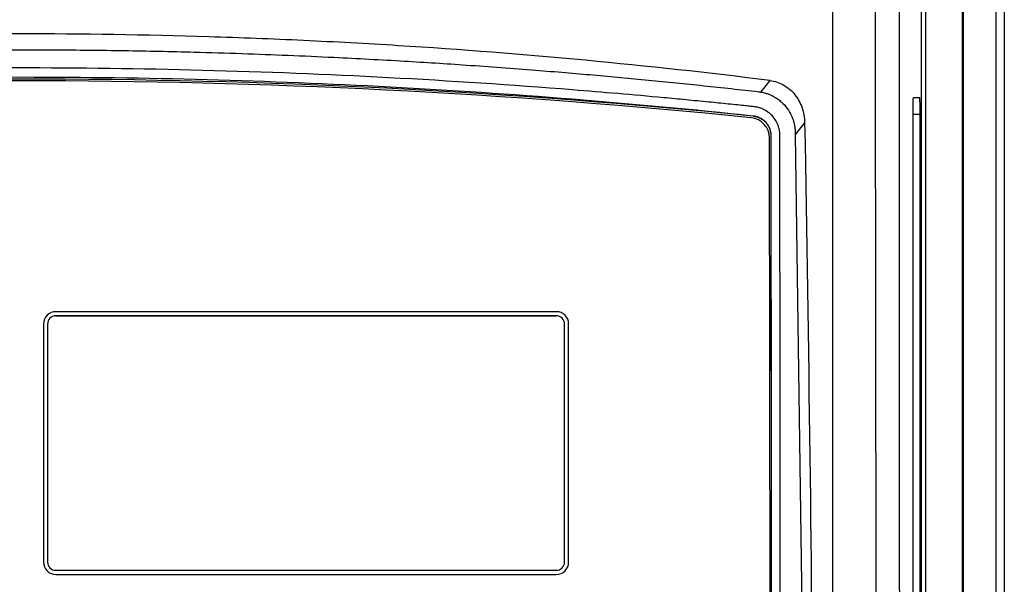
# Model space of a CAD drawing. Header units: millimetres. Extents: x -203 to 471, y -207 to 525.
# Tile 69 of 106: x 208 to 268, y 181 to 216. Entities that reach past the tile are written whole.
import ezdxf

# ---------------------------------------------------------------- set-up
doc = ezdxf.new("R2010")
doc.units = ezdxf.units.MM

msp = doc.modelspace()

# ---------------------------------------------------------------- linework, layer by layer
at = {"color": 7, "linetype": 'Continuous', "lineweight": 25}
for p, q in [((265.147, 248.091), (265.147, 102.472)), ((265.169, 102.472), (265.169, 248.113)), ((267.147, 68.091), (267.147, 248.091)), ((267.647, 248.091), (267.647, 68.091)), ((262.599, 162.143), (262.599, 219.04)), ((265.104, 162.035), (265.104, 219.147)), ((262.849, 218.921), (262.849, 162.143)), ((262.499, 210.841), (262.088, 210.841)), ((252.343, 209.748), (252.343, 209.722)), ((262.071, 209.841), (262.071, 171.341)), ((262.071, 209.841), (262.516, 209.841)), ((262.516, 171.341), (262.516, 209.841)), ((253.393, 157.514), (253.346, 208.383)), ((253.421, 208.554), (253.421, 208.532)), ((253.421, 208.532), (253.468, 157.472)), ((254.905, 208.603), (255.632, 156.793)), ((240.347, 197.813), (209.847, 197.813)), ((240.347, 197.563), (209.847, 197.563)), ((209.847, 197.563), (240.347, 197.563)), ((209.847, 197.563), (209.847, 197.563)), ((240.347, 197.563), (240.347, 197.563)), ((209.097, 197.063), (209.097, 182.565)), ((209.347, 197.063), (209.347, 182.565)), ((240.847, 182.565), (240.847, 197.063)), ((241.097, 182.565), (241.097, 197.063)), ((209.097, 182.565), (209.097, 182.565)), ((209.347, 182.565), (209.347, 182.565)), ((240.847, 182.565), (240.847, 182.565)), ((241.097, 182.565), (241.097, 182.565)), ((209.847, 182.066), (240.347, 182.066)), ((209.847, 181.816), (240.347, 181.816)), ((209.847, 181.816), (209.847, 181.815)), ((209.847, 181.815), (240.347, 181.815)), ((240.347, 181.816), (240.347, 181.815))]:
    msp.add_line(p, q, dxfattribs=at)
at = {"color": 7, "linetype": 'Continuous', "lineweight": 25, "flags": 128}
for points in [[(252.82, 211.189), (252.823, 211.192), (253.371, 211.891)], [(255.48, 209.336), (255.465, 209.317), (254.905, 208.603)]]:
    msp.add_lwpolyline(points, dxfattribs=at)
at = {"color": 7, "linetype": 'Continuous', "lineweight": 25}
for centre, radius, start, end in [((207.647, -231.563), 443.543, 84.21651, 95.78349), ((207.647, -231.597), 443.468, 84.23126, 95.76874), ((252.096, 208.382), 1.25, 0.05619, 84.23528), ((209.847, 197.063), 0.75, 89.99564, 179.99564), ((209.847, 197.063), 0.5, 89.99564, 179.99564), ((209.847, 197.063), 0.5, 89.99564, 179.99564), ((240.347, 197.063), 0.75, 0.00436, 90.00436), ((240.347, 197.063), 0.5, 0.00436, 90.00436), ((240.347, 197.063), 0.5, 0.00436, 90.00436), ((209.847, 182.565), 0.75, 180.00436, 270.00436), ((209.847, 182.566), 0.75, 180.00436, 270.00436), ((209.847, 182.565), 0.5, 180.00436, 270.00436), ((240.347, 182.565), 0.75, 269.99564, 359.99564), ((240.347, 182.565), 0.5, 269.99564, 359.99564), ((240.347, 182.566), 0.75, 269.99564, 359.99564)]:
    msp.add_arc(centre, radius, start, end, dxfattribs=at)
for points, knots in [([(259.871, 162.039), (259.854, 171.541), (259.84, 181.059), (259.821, 195.347), (259.815, 200.112), (259.803, 209.642), (259.797, 214.407), (259.79, 219.172)], [0, 0, 0, 0, 0.5, 0.5, 0.75, 0.75, 1, 1, 1, 1]), ([(257.207, 152.629), (257.204, 163.596), (257.202, 174.562), (257.198, 196.483), (257.195, 207.436), (257.19, 218.382)], [0, 0, 0, 0, 0.5, 0.5, 1, 1, 1, 1]), ([(261.24, 218.128), (261.24, 217.554), (261.24, 216.405), (261.24, 214.682), (261.239, 212.959), (261.239, 211.237), (261.239, 209.514), (261.239, 207.791), (261.239, 206.068), (261.24, 204.345), (261.24, 202.622), (261.24, 200.9), (261.241, 199.177), (261.241, 197.454), (261.242, 195.731), (261.242, 194.008), (261.243, 192.285), (261.244, 189.988), (261.246, 187.116), (261.248, 183.672), (261.251, 180.228), (261.254, 176.785), (261.258, 173.344), (261.261, 169.904), (261.266, 166.465), (261.269, 164.174), (261.27, 163.028)], [0, 0, 0, 0, 0.031245, 0.062488, 0.093731, 0.124973, 0.156215, 0.187457, 0.218699, 0.249942, 0.281185, 0.312429, 0.343675, 0.374922, 0.406171, 0.437422, 0.468675, 0.499931, 0.562456, 0.624973, 0.687482, 0.749987, 0.812489, 0.874991, 0.937494, 1, 1, 1, 1]), ([(253.371, 211.891), (245.925, 212.821), (238.372, 213.533), (228.793, 214.131), (226.869, 214.236), (223.022, 214.416), (221.097, 214.491), (215.317, 214.671), (211.459, 214.731), (205.664, 214.73), (203.73, 214.715), (200.828, 214.669), (199.861, 214.65), (197.929, 214.604), (196.964, 214.577), (192.148, 214.426), (188.318, 214.245), (176.893, 213.529), (169.365, 212.821), (161.924, 211.891)], [0, 0, 0, 0, 0.25, 0.25, 0.3125, 0.3125, 0.375, 0.375, 0.5, 0.5, 0.5625, 0.5625, 0.59375, 0.59375, 0.625, 0.625, 0.75, 0.75, 1, 1, 1, 1]), ([(162.606, 211.208), (162.902, 211.241), (163.494, 211.308), (164.382, 211.406), (165.271, 211.503), (166.161, 211.597), (167.052, 211.69), (167.944, 211.78), (168.836, 211.868), (170.573, 212.037), (174.004, 212.35), (179.531, 212.789), (187.884, 213.313), (196.181, 213.633), (203.99, 213.761), (209.244, 213.772), (214.007, 213.721), (217.832, 213.64), (222.098, 213.51), (226.372, 213.334), (230.929, 213.09), (235.029, 212.829), (238.297, 212.587), (240.868, 212.378), (242.596, 212.229), (244.282, 212.077), (245.967, 211.917), (247.65, 211.751), (249.332, 211.577), (251.012, 211.397), (252.129, 211.271), (252.689, 211.208)], [0, 0, 0, 0, 0.0100629, 0.0201219, 0.0301772, 0.040229, 0.0502776, 0.0603233, 0.0703663, 0.0804069, 0.1189045, 0.1857486, 0.2653577, 0.39677, 0.4599044, 0.5228007, 0.5698576, 0.6168455, 0.6489875, 0.7107218, 0.7582536, 0.8001685, 0.847195, 0.8673916, 0.8862738, 0.9051737, 0.9240932, 0.9430338, 0.9619973, 0.9809855, 1, 1, 1, 1]), ([(252.398, 210.295), (252.332, 210.302), (252.155, 210.322), (251.826, 210.357), (251.369, 210.404), (250.628, 210.481), (249.576, 210.586), (248.262, 210.713), (246.417, 210.886), (244.11, 211.093), (238.552, 211.552), (230.135, 212.11), (218.822, 212.558), (207.506, 212.705), (196.228, 212.55), (185.024, 212.102), (175.748, 211.486), (169.315, 210.932), (166.196, 210.632), (164.619, 210.474), (163.774, 210.387), (163.225, 210.331), (162.969, 210.304), (162.896, 210.296)], [0, 0, 0, 0, 0.0022982, 0.006064, 0.0112976, 0.017999, 0.0314826, 0.0472935, 0.062917, 0.0943827, 0.1257064, 0.2511678, 0.3769091, 0.5019826, 0.6257999, 0.7502859, 0.8746779, 0.9371903, 0.9685557, 0.9811249, 0.9912123, 0.9975039, 1, 1, 1, 1]), ([(162.952, 209.748), (170.277, 210.523), (177.691, 211.115), (187.072, 211.611), (188.954, 211.698), (192.729, 211.847), (194.625, 211.91), (200.298, 212.058), (204.068, 212.106), (215.341, 212.102), (222.808, 211.9), (237.647, 211.11), (245.019, 210.523), (252.343, 209.748)], [0, 0, 0, 0, 0.25, 0.25, 0.3125, 0.3125, 0.375, 0.375, 0.5, 0.5, 0.75, 0.75, 1, 1, 1, 1]), ([(253.371, 211.891), (253.519, 211.873), (253.662, 211.84), (253.942, 211.746), (254.079, 211.684), (254.337, 211.535), (254.459, 211.448), (254.685, 211.252), (254.791, 211.142), (254.979, 210.907), (255.063, 210.782), (255.209, 210.515), (255.271, 210.375), (255.37, 210.089), (255.409, 209.943), (255.462, 209.642), (255.477, 209.489), (255.48, 209.336)], [0, 0, 0, 0, 0.125, 0.125, 0.25, 0.25, 0.375, 0.375, 0.5, 0.5, 0.625, 0.625, 0.75, 0.75, 0.875, 0.875, 1, 1, 1, 1]), ([(252.689, 211.208), (252.712, 211.205), (252.756, 211.199), (252.799, 211.192), (252.82, 211.189)], [0, 0, 0, 0, 0.52223, 1, 1, 1, 1]), ([(252.82, 211.189), (252.844, 211.184), (252.917, 211.171), (253.061, 211.136), (253.235, 211.081), (253.41, 211.011), (253.603, 210.917), (253.821, 210.783), (254.123, 210.546), (254.431, 210.207), (254.648, 209.835), (254.764, 209.544), (254.826, 209.34), (254.871, 209.13), (254.899, 208.916), (254.903, 208.772), (254.905, 208.699)], [0, 0, 0, 0, 0.021745, 0.065539, 0.131371, 0.180905, 0.229238, 0.31598, 0.399817, 0.555042, 0.699591, 0.758975, 0.818615, 0.878606, 0.939037, 1, 1, 1, 1]), ([(262.088, 210.841), (262.086, 210.841), (262.084, 210.82), (262.08, 210.722), (262.078, 210.646), (262.074, 210.451), (262.073, 210.332), (262.071, 210.086), (262.071, 209.959), (262.071, 209.841)], [0, 0, 0, 0, 0.25, 0.25, 0.5, 0.5, 0.75, 0.75, 1, 1, 1, 1]), ([(262.516, 209.841), (262.516, 209.959), (262.516, 210.086), (262.514, 210.332), (262.513, 210.451), (262.509, 210.646), (262.507, 210.722), (262.503, 210.82), (262.501, 210.841), (262.499, 210.841)], [0, 0, 0, 0, 0.25, 0.25, 0.5, 0.5, 0.75, 0.75, 1, 1, 1, 1]), ([(253.971, 208.552), (253.97, 208.584), (253.969, 208.647), (253.961, 208.741), (253.949, 208.833), (253.931, 208.924), (253.91, 209.014), (253.883, 209.102), (253.825, 209.26), (253.715, 209.481), (253.509, 209.749), (253.246, 209.984), (252.956, 210.149), (252.67, 210.252), (252.49, 210.28), (252.398, 210.295)], [0, 0, 0, 0, 0.036731, 0.072976, 0.108837, 0.144419, 0.179831, 0.215182, 0.250583, 0.374666, 0.499137, 0.641299, 0.784462, 0.889379, 1, 1, 1, 1]), ([(252.343, 209.748), (252.488, 209.733), (252.626, 209.692), (252.822, 209.594), (252.884, 209.556), (253, 209.468), (253.055, 209.419), (253.155, 209.31), (253.2, 209.251), (253.278, 209.126), (253.311, 209.059), (253.366, 208.921), (253.386, 208.85), (253.414, 208.704), (253.421, 208.629), (253.421, 208.554)], [0, 0, 0, 0, 0.25, 0.25, 0.375, 0.375, 0.5, 0.5, 0.625, 0.625, 0.75, 0.75, 0.875, 0.875, 1, 1, 1, 1]), ([(252.343, 209.722), (252.417, 209.714), (252.488, 209.7), (252.628, 209.659), (252.697, 209.632), (252.829, 209.566), (252.891, 209.527), (253.007, 209.439), (253.062, 209.389), (253.16, 209.28), (253.204, 209.222), (253.281, 209.097), (253.314, 209.031), (253.367, 208.894), (253.387, 208.824), (253.414, 208.68), (253.421, 208.606), (253.421, 208.532)], [0, 0, 0, 0, 0.125, 0.125, 0.25, 0.25, 0.375, 0.375, 0.5, 0.5, 0.625, 0.625, 0.75, 0.75, 0.875, 0.875, 1, 1, 1, 1]), ([(253.421, 208.554), (253.429, 200.043), (253.437, 191.526), (253.452, 174.482), (253.46, 165.959), (253.468, 157.436)], [0, 0, 0, 0, 0.5, 0.5, 1, 1, 1, 1]), ([(254.019, 156.375), (254.012, 165.076), (254.003, 173.776), (253.991, 186.821), (253.987, 191.169), (253.981, 197.689), (253.979, 199.862), (253.976, 203.121), (253.975, 204.207), (253.974, 205.837), (253.973, 206.38), (253.972, 207.194), (253.972, 207.466), (253.972, 208.009), (253.973, 208.281), (253.971, 208.552)], [0, 0, 0, 0, 0.5, 0.5, 0.75, 0.75, 0.875, 0.875, 0.9375, 0.9375, 0.96875, 0.96875, 0.984375, 0.984375, 1, 1, 1, 1])]:
    msp.add_open_spline(points, degree=3, knots=knots, dxfattribs=at)
for points in [[(255.48, 209.336), (255.727, 195.779), (255.902, 182.214), (256.005, 168.644)], [(254.905, 208.699), (254.906, 208.667), (254.906, 208.636), (254.905, 208.604)]]:
    msp.add_open_spline(points, degree=3, dxfattribs=at)

doc.saveas('drawing.dxf')
